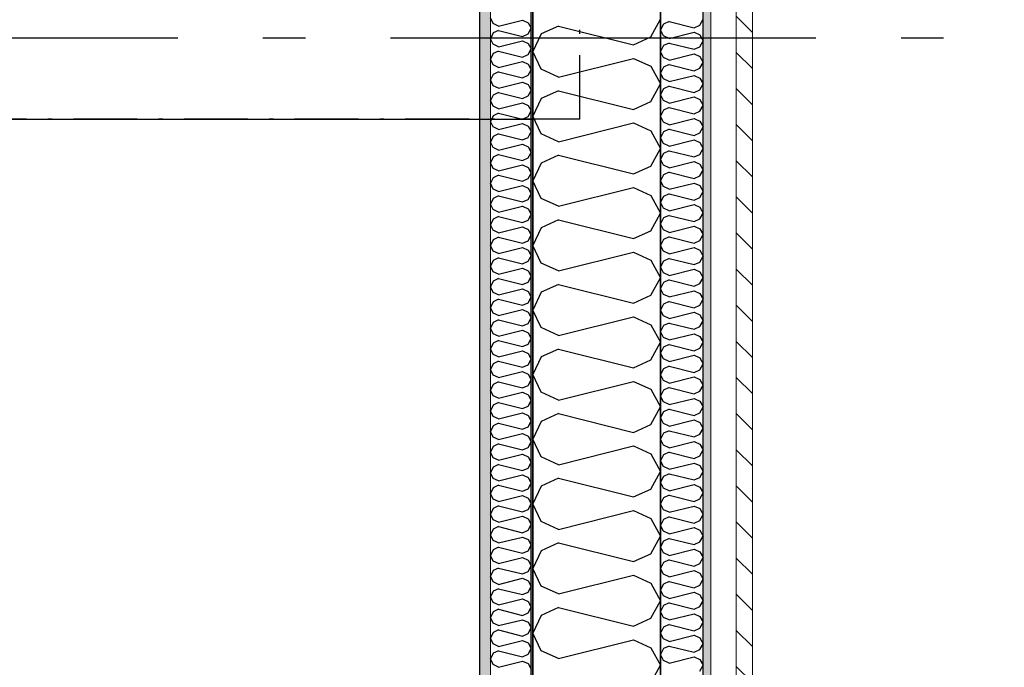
# Model space of a CAD drawing. Header units: millimetres. Extents: x -117798 to 93698, y -182207 to 252400.
# Tile 137 of 222: x -64946 to -63789, y -22956 to -22195. Entities that reach past the tile are written whole.
import ezdxf
from ezdxf.enums import TextEntityAlignment as Align

# ---------------------------------------------------------------- set-up
doc = ezdxf.new("R2010")
doc.units = ezdxf.units.MM
doc.header["$LTSCALE"] = 0.5
doc.header["$MEASUREMENT"] = 0
for name, pattern in [('Akselinje', [1500, 1000, -200, 100, -200]), ('Over snittplan', [260, 150, -50, 10, -50]), ('PLINE', [0])]:
    doc.linetypes.add(name, pattern=pattern)
for name, color, linetype in [('223- Bjelker', 7, 'Continuous'), ('232- Ikke-bærende yttervegger', 7, 'Continuous'), ('232- Ikke-bærende yttervegger (Skravur)', 7, 'Continuous'), ('232- Ikke-bærende yttervegger (Skravur)(Nye konstruksjoner)', 7, 'Continuous'), ('232- Ikke-bærende yttervegger(Nye konstruksjoner)', 7, 'Continuous'), ('235- Utvendig kledning og overflate (Skravur)(Nye konstruksjoner)', 7, 'Continuous'), ('251- Frittbærende dekker(Nye konstruksjoner)', 7, 'Continuous'), ('256- Faste himlinger og overflatebehandling(Nye konstruksjoner)', 7, 'Continuous'), ('261- Primærkonstruksjon (tak)', 7, 'Continuous'), ('262- Taktekking(Nye konstruksjoner)', 7, 'Continuous'), ('82-- Modullinjer', 7, 'Continuous'), ('862- M___Nettoareal(Nye konstruksjoner)', 7, 'Continuous'), ('862- M___Nettoareal(Polylinje)(Nye konstruksjoner)', 7, 'Continuous'), ('862- M___Nettoareal(Tekst)(Nye konstruksjoner)', 7, 'Continuous')]:
    doc.layers.add(name, color=color, linetype=linetype)
doc.layers.add('235- Utvendig kledning og overflate(Nye konstruksjoner)', color=7, linetype='Continuous', lineweight=0)
doc.layers.add('236- Innvendig kledning og overflate(Nye konstruksjoner)', color=7, linetype='Continuous', lineweight=0)
doc.styles.add('GENERATED_STYLE_1', font='arial.ttf')
doc.styles.add('GENERATED_STYLE_4', font='arial.ttf')

# ---------------------------------------------------------------- blocks, each defined once
blk = doc.blocks.new('Teknisk vent._A-214_26', base_point=(-66816.6, -20004.2))
at = {"layer": '862- M___Nettoareal(Polylinje)(Nye konstruksjoner)', "linetype": 'PLINE', "flags": 128}
blk.add_lwpolyline([(-70728.2, -18466.9), (-68648.2, -18466.9), (-68648.2, -25811.9), (-68573.2, -25811.9), (-68573.2, -25749.4), (-65173.2, -25749.4), (-65173.2, -25811.9), (-64973.2, -25811.9), (-64973.2, -25749.4), (-64405.7, -25749.4), (-64405.7, -15084.4), (-64973.2, -15084.4), (-64973.2, -15111.9), (-65173.2, -15111.9), (-65173.2, -15084.4), (-68573.2, -15084.4), (-68573.2, -15111.9), (-68773.2, -15111.9), (-68773.2, -15096.9), (-70728.2, -15096.9)], close=True, dxfattribs=at)
at = {"layer": '862- M___Nettoareal(Tekst)(Nye konstruksjoner)', "style": 'GENERATED_STYLE_1'}
for tag, height, p in [('DUMMY_862', 150, (-66934.4, -19409.6)), ('ROOM_NAME', 150, (-66934.4, -20633)), ('DUMMY_861', 100, (-67091.6, -20232.7)), ('ROOM_NUMBER', 100, (-67091.6, -20621.6)), ('DUMMY_863', 100, (-66698.7, -20598.7))]:
    blk.add_attdef(tag, text='', height=height, rotation=90, dxfattribs=at).set_placement(p, align=Align.TOP_LEFT)
blk = doc.blocks.new('*X154')
at = {"layer": '232- Ikke-bærende yttervegger (Skravur)', "linetype": 'PLINE'}
for p, q in [((-64313, -22202.6), (-64333.4, -22211.8)), ((-64313, -22202.6), (-64225, -22224.6)), ((-64204.7, -22215.3), (-64193.2, -22194.6)), ((-64333.4, -22211.8), (-64343.2, -22232.5)), ((-64225, -22224.6), (-64204.7, -22215.3)), ((-64333.4, -22253.3), (-64343.2, -22232.5)), ((-64313, -22262.5), (-64225, -22240.5)), ((-64225, -22240.5), (-64204.7, -22249.8)), ((-64204.7, -22249.8), (-64193.2, -22270.5)), ((-64313, -22262.5), (-64333.4, -22253.3)), ((-64204.7, -22291.2), (-64193.2, -22270.5)), ((-64313, -22278.5), (-64333.4, -22287.7)), ((-64313, -22278.5), (-64225, -22300.4)), ((-64333.4, -22287.7), (-64343.2, -22308.4)), ((-64225, -22300.4), (-64204.7, -22291.2)), ((-64333.4, -22329.1), (-64343.2, -22308.4)), ((-64313, -22338.4), (-64225, -22316.4)), ((-64225, -22316.4), (-64204.7, -22325.6)), ((-64313, -22338.4), (-64333.4, -22329.1)), ((-64204.7, -22325.6), (-64193.2, -22346.4)), ((-64313, -22354.3), (-64333.4, -22363.6)), ((-64313, -22354.3), (-64225, -22376.3)), ((-64204.7, -22367.1), (-64193.2, -22346.4)), ((-64333.4, -22363.6), (-64343.2, -22384.3)), ((-64225, -22376.3), (-64204.7, -22367.1)), ((-64333.4, -22405), (-64343.2, -22384.3)), ((-64313, -22414.3), (-64225, -22392.3)), ((-64225, -22392.3), (-64204.7, -22401.5)), ((-64204.7, -22401.5), (-64193.2, -22422.2)), ((-64313, -22414.3), (-64333.4, -22405)), ((-64204.7, -22443), (-64193.2, -22422.2)), ((-64313, -22430.2), (-64333.4, -22439.5)), ((-64313, -22430.2), (-64225, -22452.2)), ((-64333.4, -22439.5), (-64343.2, -22460.2)), ((-64225, -22452.2), (-64204.7, -22443)), ((-64333.4, -22480.9), (-64343.2, -22460.2)), ((-64313, -22490.1), (-64225, -22468.1)), ((-64225, -22468.1), (-64204.7, -22477.4)), ((-64313, -22490.1), (-64333.4, -22480.9)), ((-64204.7, -22477.4), (-64193.2, -22498.1)), ((-64313, -22506.1), (-64333.4, -22515.3)), ((-64313, -22506.1), (-64225, -22528.1)), ((-64204.7, -22518.8), (-64193.2, -22498.1)), ((-64333.4, -22515.3), (-64343.2, -22536.1)), ((-64225, -22528.1), (-64204.7, -22518.8)), ((-64333.4, -22556.8), (-64343.2, -22536.1)), ((-64313, -22566), (-64225, -22544)), ((-64225, -22544), (-64204.7, -22553.3)), ((-64313, -22566), (-64333.4, -22556.8)), ((-64204.7, -22553.3), (-64193.2, -22574)), ((-64204.7, -22594.7), (-64193.2, -22574)), ((-64313, -22582), (-64333.4, -22591.2)), ((-64313, -22582), (-64225, -22604)), ((-64333.4, -22591.2), (-64343.2, -22611.9)), ((-64225, -22604), (-64204.7, -22594.7)), ((-64333.4, -22632.7), (-64343.2, -22611.9)), ((-64313, -22641.9), (-64225, -22619.9)), ((-64225, -22619.9), (-64204.7, -22629.2)), ((-64313, -22641.9), (-64333.4, -22632.7)), ((-64204.7, -22629.2), (-64193.2, -22649.9)), ((-64204.7, -22670.6), (-64193.2, -22649.9)), ((-64333.4, -22667.1), (-64343.2, -22687.8)), ((-64313, -22657.8), (-64333.4, -22667.1)), ((-64313, -22657.8), (-64225, -22679.8)), ((-64225, -22679.8), (-64204.7, -22670.6)), ((-64333.4, -22708.5), (-64343.2, -22687.8)), ((-64313, -22717.8), (-64225, -22695.8)), ((-64225, -22695.8), (-64204.7, -22705)), ((-64313, -22717.8), (-64333.4, -22708.5)), ((-64204.7, -22705), (-64193.2, -22725.8)), ((-64204.7, -22746.5), (-64193.2, -22725.8)), ((-64313, -22733.7), (-64333.4, -22743)), ((-64313, -22733.7), (-64225, -22755.7)), ((-64333.4, -22743), (-64343.2, -22763.7)), ((-64225, -22755.7), (-64204.7, -22746.5)), ((-64333.4, -22784.4), (-64343.2, -22763.7)), ((-64313, -22793.7), (-64225, -22771.7)), ((-64225, -22771.7), (-64204.7, -22780.9)), ((-64204.7, -22780.9), (-64193.2, -22801.6)), ((-64313, -22793.7), (-64333.4, -22784.4)), ((-64204.7, -22822.4), (-64193.2, -22801.6)), ((-64333.4, -22818.9), (-64343.2, -22839.6)), ((-64313, -22809.6), (-64333.4, -22818.9)), ((-64313, -22809.6), (-64225, -22831.6)), ((-64225, -22831.6), (-64204.7, -22822.4)), ((-64333.4, -22860.3), (-64343.2, -22839.6)), ((-64313, -22869.5), (-64225, -22847.5)), ((-64225, -22847.5), (-64204.7, -22856.8)), ((-64313, -22869.5), (-64333.4, -22860.3)), ((-64204.7, -22856.8), (-64193.2, -22877.5)), ((-64313, -22885.5), (-64333.4, -22894.7)), ((-64313, -22885.5), (-64225, -22907.5)), ((-64204.7, -22898.2), (-64193.2, -22877.5)), ((-64333.4, -22894.7), (-64343.2, -22915.5)), ((-64225, -22907.5), (-64204.7, -22898.2)), ((-64333.4, -22936.2), (-64343.2, -22915.5)), ((-64313, -22945.4), (-64225, -22923.4)), ((-64225, -22923.4), (-64204.7, -22932.7)), ((-64204.7, -22932.7), (-64193.2, -22953.4)), ((-64313, -22945.4), (-64333.4, -22936.2)), ((-64204.7, -22974.1), (-64193.2, -22953.4))]:
    blk.add_line(p, q, dxfattribs=at)
blk = doc.blocks.new('*X420')
at = {"layer": '235- Utvendig kledning og overflate (Skravur)(Nye konstruksjoner)', "linetype": 'PLINE'}
for p, q in [((-64189.9, -22200.3), (-64193.2, -22207.2)), ((-64183.1, -22197.3), (-64189.9, -22200.3)), ((-64183.1, -22197.3), (-64153.8, -22204.6)), ((-64153.8, -22204.6), (-64147, -22201.5)), ((-64147, -22201.5), (-64143.2, -22194.6)), ((-64189.9, -22214.2), (-64193.2, -22207.2)), ((-64183.1, -22217.2), (-64189.9, -22214.2)), ((-64183.1, -22217.2), (-64153.8, -22209.9)), ((-64153.8, -22209.9), (-64147, -22213)), ((-64147, -22213), (-64143.2, -22219.9)), ((-64189.9, -22225.6), (-64193.2, -22232.5)), ((-64183.1, -22222.6), (-64189.9, -22225.6)), ((-64183.1, -22222.6), (-64153.8, -22229.9)), ((-64153.8, -22229.9), (-64147, -22226.8)), ((-64147, -22226.8), (-64143.2, -22219.9)), ((-64189.9, -22239.4), (-64193.2, -22232.5)), ((-64183.1, -22242.5), (-64189.9, -22239.4)), ((-64183.1, -22242.5), (-64153.8, -22235.2)), ((-64153.8, -22235.2), (-64147, -22238.3)), ((-64147, -22238.3), (-64143.2, -22245.2)), ((-64189.9, -22250.9), (-64193.2, -22257.8)), ((-64183.1, -22247.8), (-64189.9, -22250.9)), ((-64183.1, -22247.8), (-64153.8, -22255.2)), ((-64147, -22252.1), (-64143.2, -22245.2)), ((-64189.9, -22264.7), (-64193.2, -22257.8)), ((-64183.1, -22267.8), (-64153.8, -22260.5)), ((-64153.8, -22255.2), (-64147, -22252.1)), ((-64153.8, -22260.5), (-64147, -22263.6)), ((-64183.1, -22267.8), (-64189.9, -22264.7)), ((-64183.1, -22273.1), (-64189.9, -22276.2)), ((-64183.1, -22273.1), (-64153.8, -22280.5)), ((-64147, -22263.6), (-64143.2, -22270.5)), ((-64147, -22277.4), (-64143.2, -22270.5)), ((-64189.9, -22276.2), (-64193.2, -22283.1)), ((-64189.9, -22290), (-64193.2, -22283.1)), ((-64183.1, -22293.1), (-64153.8, -22285.8)), ((-64153.8, -22280.5), (-64147, -22277.4)), ((-64153.8, -22285.8), (-64147, -22288.9)), ((-64183.1, -22293.1), (-64189.9, -22290)), ((-64147, -22288.9), (-64143.2, -22295.8)), ((-64147, -22302.7), (-64143.2, -22295.8)), ((-64189.9, -22301.5), (-64193.2, -22308.4)), ((-64189.9, -22315.3), (-64193.2, -22308.4)), ((-64183.1, -22298.4), (-64189.9, -22301.5)), ((-64183.1, -22298.4), (-64153.8, -22305.8)), ((-64153.8, -22305.8), (-64147, -22302.7)), ((-64183.1, -22318.4), (-64189.9, -22315.3)), ((-64183.1, -22318.4), (-64153.8, -22311.1)), ((-64153.8, -22311.1), (-64147, -22314.2)), ((-64147, -22314.2), (-64143.2, -22321.1)), ((-64147, -22328), (-64143.2, -22321.1)), ((-64189.9, -22326.8), (-64193.2, -22333.7)), ((-64183.1, -22323.7), (-64189.9, -22326.8)), ((-64183.1, -22323.7), (-64153.8, -22331.1)), ((-64153.8, -22331.1), (-64147, -22328)), ((-64189.9, -22340.6), (-64193.2, -22333.7)), ((-64183.1, -22343.7), (-64189.9, -22340.6)), ((-64183.1, -22343.7), (-64153.8, -22336.4)), ((-64153.8, -22336.4), (-64147, -22339.5)), ((-64147, -22339.5), (-64143.2, -22346.4)), ((-64189.9, -22352.1), (-64193.2, -22359)), ((-64183.1, -22349), (-64189.9, -22352.1)), ((-64183.1, -22349), (-64153.8, -22356.3)), ((-64153.8, -22356.3), (-64147, -22353.3)), ((-64147, -22353.3), (-64143.2, -22346.4)), ((-64189.9, -22365.9), (-64193.2, -22359)), ((-64183.1, -22369), (-64189.9, -22365.9)), ((-64183.1, -22369), (-64153.8, -22361.7)), ((-64153.8, -22361.7), (-64147, -22364.7)), ((-64147, -22364.7), (-64143.2, -22371.7)), ((-64189.9, -22377.4), (-64193.2, -22384.3)), ((-64183.1, -22374.3), (-64189.9, -22377.4)), ((-64183.1, -22374.3), (-64153.8, -22381.6)), ((-64153.8, -22381.6), (-64147, -22378.6)), ((-64147, -22378.6), (-64143.2, -22371.7)), ((-64189.9, -22391.2), (-64193.2, -22384.3)), ((-64183.1, -22394.3), (-64153.8, -22387)), ((-64153.8, -22387), (-64147, -22390)), ((-64147, -22390), (-64143.2, -22396.9)), ((-64183.1, -22394.3), (-64189.9, -22391.2)), ((-64183.1, -22399.6), (-64189.9, -22402.7)), ((-64183.1, -22399.6), (-64153.8, -22406.9)), ((-64147, -22403.9), (-64143.2, -22396.9)), ((-64189.9, -22402.7), (-64193.2, -22409.6)), ((-64189.9, -22416.5), (-64193.2, -22409.6)), ((-64183.1, -22419.6), (-64153.8, -22412.2)), ((-64153.8, -22406.9), (-64147, -22403.9)), ((-64153.8, -22412.2), (-64147, -22415.3)), ((-64183.1, -22419.6), (-64189.9, -22416.5)), ((-64183.1, -22424.9), (-64189.9, -22428)), ((-64183.1, -22424.9), (-64153.8, -22432.2)), ((-64147, -22415.3), (-64143.2, -22422.2)), ((-64147, -22429.1), (-64143.2, -22422.2)), ((-64189.9, -22428), (-64193.2, -22434.9)), ((-64189.9, -22441.8), (-64193.2, -22434.9)), ((-64153.8, -22432.2), (-64147, -22429.1)), ((-64183.1, -22444.9), (-64189.9, -22441.8)), ((-64183.1, -22444.9), (-64153.8, -22437.5)), ((-64153.8, -22437.5), (-64147, -22440.6)), ((-64147, -22440.6), (-64143.2, -22447.5)), ((-64147, -22454.4), (-64143.2, -22447.5)), ((-64189.9, -22453.3), (-64193.2, -22460.2)), ((-64189.9, -22467.1), (-64193.2, -22460.2)), ((-64183.1, -22450.2), (-64189.9, -22453.3)), ((-64183.1, -22450.2), (-64153.8, -22457.5)), ((-64153.8, -22457.5), (-64147, -22454.4)), ((-64183.1, -22470.2), (-64189.9, -22467.1)), ((-64183.1, -22470.2), (-64153.8, -22462.8)), ((-64153.8, -22462.8), (-64147, -22465.9)), ((-64147, -22465.9), (-64143.2, -22472.8)), ((-64189.9, -22478.6), (-64193.2, -22485.5)), ((-64183.1, -22475.5), (-64189.9, -22478.6)), ((-64183.1, -22475.5), (-64153.8, -22482.8)), ((-64153.8, -22482.8), (-64147, -22479.7)), ((-64147, -22479.7), (-64143.2, -22472.8)), ((-64189.9, -22492.4), (-64193.2, -22485.5)), ((-64183.1, -22495.5), (-64189.9, -22492.4)), ((-64183.1, -22495.5), (-64153.8, -22488.1)), ((-64153.8, -22488.1), (-64147, -22491.2)), ((-64147, -22491.2), (-64143.2, -22498.1)), ((-64189.9, -22503.9), (-64193.2, -22510.8)), ((-64183.1, -22500.8), (-64189.9, -22503.9)), ((-64183.1, -22500.8), (-64153.8, -22508.1)), ((-64153.8, -22508.1), (-64147, -22505)), ((-64147, -22505), (-64143.2, -22498.1)), ((-64189.9, -22517.7), (-64193.2, -22510.8)), ((-64183.1, -22520.8), (-64189.9, -22517.7)), ((-64183.1, -22520.8), (-64153.8, -22513.4)), ((-64153.8, -22513.4), (-64147, -22516.5)), ((-64147, -22516.5), (-64143.2, -22523.4)), ((-64189.9, -22529.1), (-64193.2, -22536.1)), ((-64183.1, -22526.1), (-64189.9, -22529.1)), ((-64183.1, -22526.1), (-64153.8, -22533.4)), ((-64147, -22530.3), (-64143.2, -22523.4)), ((-64189.9, -22543), (-64193.2, -22536.1)), ((-64183.1, -22546), (-64153.8, -22538.7)), ((-64153.8, -22533.4), (-64147, -22530.3)), ((-64153.8, -22538.7), (-64147, -22541.8)), ((-64183.1, -22546), (-64189.9, -22543)), ((-64183.1, -22551.4), (-64189.9, -22554.4)), ((-64183.1, -22551.4), (-64153.8, -22558.7)), ((-64147, -22541.8), (-64143.2, -22548.7)), ((-64147, -22555.6), (-64143.2, -22548.7)), ((-64189.9, -22554.4), (-64193.2, -22561.3)), ((-64189.9, -22568.3), (-64193.2, -22561.3)), ((-64183.1, -22571.3), (-64153.8, -22564)), ((-64153.8, -22558.7), (-64147, -22555.6)), ((-64153.8, -22564), (-64147, -22567.1)), ((-64183.1, -22571.3), (-64189.9, -22568.3)), ((-64147, -22567.1), (-64143.2, -22574)), ((-64147, -22580.9), (-64143.2, -22574)), ((-64189.9, -22579.7), (-64193.2, -22586.6)), ((-64189.9, -22593.5), (-64193.2, -22586.6)), ((-64183.1, -22576.7), (-64189.9, -22579.7)), ((-64183.1, -22576.7), (-64153.8, -22584)), ((-64153.8, -22584), (-64147, -22580.9)), ((-64183.1, -22596.6), (-64189.9, -22593.5)), ((-64183.1, -22596.6), (-64153.8, -22589.3)), ((-64153.8, -22589.3), (-64147, -22592.4)), ((-64147, -22592.4), (-64143.2, -22599.3)), ((-64189.9, -22605), (-64193.2, -22611.9)), ((-64183.1, -22601.9), (-64189.9, -22605)), ((-64183.1, -22601.9), (-64153.8, -22609.3)), ((-64153.8, -22609.3), (-64147, -22606.2)), ((-64147, -22606.2), (-64143.2, -22599.3)), ((-64189.9, -22618.8), (-64193.2, -22611.9)), ((-64183.1, -22621.9), (-64189.9, -22618.8)), ((-64183.1, -22621.9), (-64153.8, -22614.6)), ((-64153.8, -22614.6), (-64147, -22617.7)), ((-64147, -22617.7), (-64143.2, -22624.6)), ((-64189.9, -22630.3), (-64193.2, -22637.2)), ((-64183.1, -22627.2), (-64189.9, -22630.3)), ((-64183.1, -22627.2), (-64153.8, -22634.6)), ((-64153.8, -22634.6), (-64147, -22631.5)), ((-64147, -22631.5), (-64143.2, -22624.6)), ((-64189.9, -22644.1), (-64193.2, -22637.2)), ((-64183.1, -22647.2), (-64189.9, -22644.1)), ((-64183.1, -22647.2), (-64153.8, -22639.9)), ((-64153.8, -22639.9), (-64147, -22643)), ((-64147, -22643), (-64143.2, -22649.9)), ((-64189.9, -22655.6), (-64193.2, -22662.5)), ((-64183.1, -22652.5), (-64189.9, -22655.6)), ((-64183.1, -22652.5), (-64153.8, -22659.9)), ((-64153.8, -22659.9), (-64147, -22656.8)), ((-64147, -22656.8), (-64143.2, -22649.9)), ((-64189.9, -22669.4), (-64193.2, -22662.5)), ((-64183.1, -22672.5), (-64153.8, -22665.2)), ((-64153.8, -22665.2), (-64147, -22668.3)), ((-64147, -22668.3), (-64143.2, -22675.2)), ((-64183.1, -22672.5), (-64189.9, -22669.4)), ((-64183.1, -22677.8), (-64189.9, -22680.9)), ((-64183.1, -22677.8), (-64153.8, -22685.2)), ((-64147, -22682.1), (-64143.2, -22675.2)), ((-64189.9, -22680.9), (-64193.2, -22687.8)), ((-64189.9, -22694.7), (-64193.2, -22687.8)), ((-64183.1, -22697.8), (-64153.8, -22690.5)), ((-64153.8, -22685.2), (-64147, -22682.1)), ((-64153.8, -22690.5), (-64147, -22693.6)), ((-64183.1, -22697.8), (-64189.9, -22694.7)), ((-64183.1, -22703.1), (-64189.9, -22706.2)), ((-64183.1, -22703.1), (-64153.8, -22710.4)), ((-64147, -22693.6), (-64143.2, -22700.5)), ((-64147, -22707.4), (-64143.2, -22700.5)), ((-64189.9, -22706.2), (-64193.2, -22713.1)), ((-64189.9, -22720), (-64193.2, -22713.1)), ((-64153.8, -22710.4), (-64147, -22707.4)), ((-64183.1, -22723.1), (-64189.9, -22720)), ((-64183.1, -22723.1), (-64153.8, -22715.8)), ((-64153.8, -22715.8), (-64147, -22718.8)), ((-64147, -22718.8), (-64143.2, -22725.8)), ((-64147, -22732.7), (-64143.2, -22725.8)), ((-64189.9, -22731.5), (-64193.2, -22738.4)), ((-64183.1, -22728.4), (-64189.9, -22731.5)), ((-64183.1, -22728.4), (-64153.8, -22735.7)), ((-64153.8, -22735.7), (-64147, -22732.7)), ((-64189.9, -22745.3), (-64193.2, -22738.4)), ((-64183.1, -22748.4), (-64189.9, -22745.3)), ((-64183.1, -22748.4), (-64153.8, -22741.1)), ((-64153.8, -22741.1), (-64147, -22744.1)), ((-64147, -22744.1), (-64143.2, -22751)), ((-64189.9, -22756.8), (-64193.2, -22763.7)), ((-64183.1, -22753.7), (-64189.9, -22756.8)), ((-64183.1, -22753.7), (-64153.8, -22761)), ((-64153.8, -22761), (-64147, -22758)), ((-64147, -22758), (-64143.2, -22751)), ((-64189.9, -22770.6), (-64193.2, -22763.7)), ((-64183.1, -22773.7), (-64189.9, -22770.6)), ((-64183.1, -22773.7), (-64153.8, -22766.3)), ((-64153.8, -22766.3), (-64147, -22769.4)), ((-64147, -22769.4), (-64143.2, -22776.3)), ((-64189.9, -22782.1), (-64193.2, -22789)), ((-64183.1, -22779), (-64189.9, -22782.1)), ((-64183.1, -22779), (-64153.8, -22786.3)), ((-64153.8, -22786.3), (-64147, -22783.2)), ((-64147, -22783.2), (-64143.2, -22776.3)), ((-64189.9, -22795.9), (-64193.2, -22789)), ((-64183.1, -22799), (-64153.8, -22791.6)), ((-64153.8, -22791.6), (-64147, -22794.7)), ((-64147, -22794.7), (-64143.2, -22801.6)), ((-64183.1, -22799), (-64189.9, -22795.9)), ((-64183.1, -22804.3), (-64189.9, -22807.4)), ((-64183.1, -22804.3), (-64153.8, -22811.6)), ((-64147, -22808.5), (-64143.2, -22801.6)), ((-64189.9, -22807.4), (-64193.2, -22814.3)), ((-64189.9, -22821.2), (-64193.2, -22814.3)), ((-64183.1, -22824.3), (-64153.8, -22816.9)), ((-64153.8, -22811.6), (-64147, -22808.5)), ((-64153.8, -22816.9), (-64147, -22820)), ((-64183.1, -22824.3), (-64189.9, -22821.2)), ((-64183.1, -22829.6), (-64189.9, -22832.7)), ((-64183.1, -22829.6), (-64153.8, -22836.9)), ((-64147, -22820), (-64143.2, -22826.9)), ((-64147, -22833.8), (-64143.2, -22826.9)), ((-64189.9, -22832.7), (-64193.2, -22839.6)), ((-64189.9, -22846.5), (-64193.2, -22839.6)), ((-64153.8, -22836.9), (-64147, -22833.8)), ((-64183.1, -22849.6), (-64189.9, -22846.5)), ((-64183.1, -22849.6), (-64153.8, -22842.2)), ((-64153.8, -22842.2), (-64147, -22845.3)), ((-64147, -22845.3), (-64143.2, -22852.2)), ((-64147, -22859.1), (-64143.2, -22852.2)), ((-64189.9, -22858), (-64193.2, -22864.9)), ((-64189.9, -22871.8), (-64193.2, -22864.9)), ((-64183.1, -22854.9), (-64189.9, -22858)), ((-64183.1, -22854.9), (-64153.8, -22862.2)), ((-64153.8, -22862.2), (-64147, -22859.1)), ((-64183.1, -22874.9), (-64189.9, -22871.8)), ((-64183.1, -22874.9), (-64153.8, -22867.5)), ((-64153.8, -22867.5), (-64147, -22870.6)), ((-64147, -22870.6), (-64143.2, -22877.5)), ((-64189.9, -22883.3), (-64193.2, -22890.2)), ((-64183.1, -22880.2), (-64189.9, -22883.3)), ((-64183.1, -22880.2), (-64153.8, -22887.5)), ((-64153.8, -22887.5), (-64147, -22884.4)), ((-64147, -22884.4), (-64143.2, -22877.5)), ((-64189.9, -22897.1), (-64193.2, -22890.2)), ((-64183.1, -22900.1), (-64189.9, -22897.1)), ((-64183.1, -22900.1), (-64153.8, -22892.8)), ((-64153.8, -22892.8), (-64147, -22895.9)), ((-64147, -22895.9), (-64143.2, -22902.8)), ((-64189.9, -22908.5), (-64193.2, -22915.5)), ((-64183.1, -22905.5), (-64189.9, -22908.5)), ((-64183.1, -22905.5), (-64153.8, -22912.8)), ((-64153.8, -22912.8), (-64147, -22909.7)), ((-64147, -22909.7), (-64143.2, -22902.8)), ((-64189.9, -22922.4), (-64193.2, -22915.5)), ((-64183.1, -22925.4), (-64189.9, -22922.4)), ((-64183.1, -22925.4), (-64153.8, -22918.1)), ((-64153.8, -22918.1), (-64147, -22921.2)), ((-64147, -22921.2), (-64143.2, -22928.1)), ((-64189.9, -22933.8), (-64193.2, -22940.7)), ((-64183.1, -22930.8), (-64189.9, -22933.8)), ((-64183.1, -22930.8), (-64153.8, -22938.1)), ((-64147, -22935), (-64143.2, -22928.1)), ((-64189.9, -22947.7), (-64193.2, -22940.7)), ((-64183.1, -22950.7), (-64153.8, -22943.4)), ((-64153.8, -22938.1), (-64147, -22935)), ((-64153.8, -22943.4), (-64147, -22946.5)), ((-64183.1, -22950.7), (-64189.9, -22947.7)), ((-64147, -22946.5), (-64143.2, -22953.4)), ((-64147, -22960.3), (-64143.2, -22953.4))]:
    blk.add_line(p, q, dxfattribs=at)
blk = doc.blocks.new('*X442')
at = {"layer": '232- Ikke-bærende yttervegger (Skravur)(Nye konstruksjoner)', "linetype": 'PLINE'}
for p, q in [((-64390, -22199.7), (-64393.2, -22193.1)), ((-64383.5, -22202.7), (-64390, -22199.7)), ((-64383.5, -22202.7), (-64355.4, -22195.6)), ((-64355.4, -22195.6), (-64348.9, -22198.6)), ((-64348.9, -22198.6), (-64345.2, -22205.2)), ((-64348.9, -22211.9), (-64345.2, -22205.2)), ((-64390, -22210.7), (-64393.2, -22217.4)), ((-64383.5, -22207.8), (-64390, -22210.7)), ((-64383.5, -22207.8), (-64355.4, -22214.8)), ((-64355.4, -22214.8), (-64348.9, -22211.9)), ((-64390, -22224), (-64393.2, -22217.4)), ((-64383.5, -22227), (-64390, -22224)), ((-64383.5, -22227), (-64355.4, -22219.9)), ((-64355.4, -22219.9), (-64348.9, -22222.9)), ((-64348.9, -22222.9), (-64345.2, -22229.5)), ((-64390, -22235), (-64393.2, -22241.6)), ((-64383.5, -22232.1), (-64390, -22235)), ((-64383.5, -22232.1), (-64355.4, -22239.1)), ((-64355.4, -22239.1), (-64348.9, -22236.1)), ((-64348.9, -22236.1), (-64345.2, -22229.5)), ((-64390, -22248.3), (-64393.2, -22241.6)), ((-64383.5, -22251.2), (-64390, -22248.3)), ((-64383.5, -22251.2), (-64355.4, -22244.2)), ((-64355.4, -22244.2), (-64348.9, -22247.2)), ((-64348.9, -22247.2), (-64345.2, -22253.8)), ((-64390, -22259.3), (-64393.2, -22265.9)), ((-64383.5, -22256.3), (-64390, -22259.3)), ((-64383.5, -22256.3), (-64355.4, -22263.4)), ((-64355.4, -22263.4), (-64348.9, -22260.4)), ((-64348.9, -22260.4), (-64345.2, -22253.8)), ((-64390, -22272.6), (-64393.2, -22265.9)), ((-64383.5, -22275.5), (-64390, -22272.6)), ((-64383.5, -22275.5), (-64355.4, -22268.5)), ((-64355.4, -22268.5), (-64348.9, -22271.4)), ((-64348.9, -22271.4), (-64345.2, -22278.1)), ((-64390, -22283.6), (-64393.2, -22290.2)), ((-64383.5, -22280.6), (-64390, -22283.6)), ((-64383.5, -22280.6), (-64355.4, -22287.7)), ((-64355.4, -22287.7), (-64348.9, -22284.7)), ((-64348.9, -22284.7), (-64345.2, -22278.1)), ((-64390, -22296.8), (-64393.2, -22290.2)), ((-64383.5, -22299.8), (-64390, -22296.8)), ((-64383.5, -22299.8), (-64355.4, -22292.8)), ((-64355.4, -22292.8), (-64348.9, -22295.7)), ((-64348.9, -22295.7), (-64345.2, -22302.3)), ((-64390, -22307.9), (-64393.2, -22314.5)), ((-64383.5, -22304.9), (-64390, -22307.9)), ((-64383.5, -22304.9), (-64355.4, -22311.9)), ((-64355.4, -22311.9), (-64348.9, -22309)), ((-64348.9, -22309), (-64345.2, -22302.3)), ((-64390, -22321.1), (-64393.2, -22314.5)), ((-64383.5, -22324.1), (-64390, -22321.1)), ((-64383.5, -22324.1), (-64355.4, -22317)), ((-64355.4, -22317), (-64348.9, -22320)), ((-64348.9, -22320), (-64345.2, -22326.6)), ((-64390, -22332.1), (-64393.2, -22338.8)), ((-64383.5, -22329.2), (-64390, -22332.1)), ((-64383.5, -22329.2), (-64355.4, -22336.2)), ((-64348.9, -22333.3), (-64345.2, -22326.6)), ((-64390, -22345.4), (-64393.2, -22338.8)), ((-64383.5, -22348.4), (-64355.4, -22341.3)), ((-64355.4, -22336.2), (-64348.9, -22333.3)), ((-64355.4, -22341.3), (-64348.9, -22344.3)), ((-64348.9, -22344.3), (-64345.2, -22350.9)), ((-64383.5, -22348.4), (-64390, -22345.4)), ((-64383.5, -22353.5), (-64390, -22356.4)), ((-64383.5, -22353.5), (-64355.4, -22360.5)), ((-64348.9, -22357.5), (-64345.2, -22350.9)), ((-64390, -22356.4), (-64393.2, -22363.1)), ((-64390, -22369.7), (-64393.2, -22363.1)), ((-64383.5, -22372.6), (-64355.4, -22365.6)), ((-64355.4, -22360.5), (-64348.9, -22357.5)), ((-64355.4, -22365.6), (-64348.9, -22368.6)), ((-64383.5, -22372.6), (-64390, -22369.7)), ((-64383.5, -22377.7), (-64390, -22380.7)), ((-64383.5, -22377.7), (-64355.4, -22384.8)), ((-64348.9, -22368.6), (-64345.2, -22375.2)), ((-64348.9, -22381.8), (-64345.2, -22375.2)), ((-64390, -22380.7), (-64393.2, -22387.3)), ((-64390, -22394), (-64393.2, -22387.3)), ((-64383.5, -22396.9), (-64355.4, -22389.9)), ((-64355.4, -22384.8), (-64348.9, -22381.8)), ((-64355.4, -22389.9), (-64348.9, -22392.8)), ((-64383.5, -22396.9), (-64390, -22394)), ((-64383.5, -22402), (-64390, -22405)), ((-64383.5, -22402), (-64355.4, -22409.1)), ((-64348.9, -22392.8), (-64345.2, -22399.5)), ((-64348.9, -22406.1), (-64345.2, -22399.5)), ((-64390, -22405), (-64393.2, -22411.6)), ((-64390, -22418.2), (-64393.2, -22411.6)), ((-64355.4, -22409.1), (-64348.9, -22406.1)), ((-64383.5, -22421.2), (-64390, -22418.2)), ((-64383.5, -22421.2), (-64355.4, -22414.2)), ((-64355.4, -22414.2), (-64348.9, -22417.1)), ((-64348.9, -22417.1), (-64345.2, -22423.8)), ((-64348.9, -22430.4), (-64345.2, -22423.8)), ((-64390, -22429.3), (-64393.2, -22435.9)), ((-64390, -22442.5), (-64393.2, -22435.9)), ((-64383.5, -22426.3), (-64390, -22429.3)), ((-64383.5, -22426.3), (-64355.4, -22433.3)), ((-64355.4, -22433.3), (-64348.9, -22430.4)), ((-64383.5, -22445.5), (-64390, -22442.5)), ((-64383.5, -22445.5), (-64355.4, -22438.4)), ((-64355.4, -22438.4), (-64348.9, -22441.4)), ((-64348.9, -22441.4), (-64345.2, -22448)), ((-64348.9, -22454.7), (-64345.2, -22448)), ((-64390, -22453.5), (-64393.2, -22460.2)), ((-64390, -22466.8), (-64393.2, -22460.2)), ((-64383.5, -22450.6), (-64390, -22453.5)), ((-64383.5, -22450.6), (-64355.4, -22457.6)), ((-64355.4, -22457.6), (-64348.9, -22454.7)), ((-64383.5, -22469.8), (-64390, -22466.8)), ((-64383.5, -22469.8), (-64355.4, -22462.7)), ((-64355.4, -22462.7), (-64348.9, -22465.7)), ((-64348.9, -22465.7), (-64345.2, -22472.3)), ((-64390, -22477.8), (-64393.2, -22484.5)), ((-64383.5, -22474.9), (-64390, -22477.8)), ((-64383.5, -22474.9), (-64355.4, -22481.9)), ((-64355.4, -22481.9), (-64348.9, -22478.9)), ((-64348.9, -22478.9), (-64345.2, -22472.3)), ((-64390, -22491.1), (-64393.2, -22484.5)), ((-64383.5, -22494), (-64390, -22491.1)), ((-64383.5, -22494), (-64355.4, -22487)), ((-64355.4, -22487), (-64348.9, -22490)), ((-64348.9, -22490), (-64345.2, -22496.6)), ((-64390, -22502.1), (-64393.2, -22508.7)), ((-64383.5, -22499.1), (-64390, -22502.1)), ((-64383.5, -22499.1), (-64355.4, -22506.2)), ((-64355.4, -22506.2), (-64348.9, -22503.2)), ((-64348.9, -22503.2), (-64345.2, -22496.6)), ((-64390, -22515.4), (-64393.2, -22508.7)), ((-64383.5, -22518.3), (-64390, -22515.4)), ((-64383.5, -22518.3), (-64355.4, -22511.3)), ((-64355.4, -22511.3), (-64348.9, -22514.2)), ((-64348.9, -22514.2), (-64345.2, -22520.9)), ((-64390, -22526.4), (-64393.2, -22533)), ((-64383.5, -22523.4), (-64390, -22526.4)), ((-64383.5, -22523.4), (-64355.4, -22530.5)), ((-64355.4, -22530.5), (-64348.9, -22527.5)), ((-64348.9, -22527.5), (-64345.2, -22520.9)), ((-64390, -22539.7), (-64393.2, -22533)), ((-64383.5, -22542.6), (-64390, -22539.7)), ((-64383.5, -22542.6), (-64355.4, -22535.6)), ((-64355.4, -22535.6), (-64348.9, -22538.5)), ((-64348.9, -22538.5), (-64345.2, -22545.2)), ((-64390, -22550.7), (-64393.2, -22557.3)), ((-64383.5, -22547.7), (-64390, -22550.7)), ((-64383.5, -22547.7), (-64355.4, -22554.8)), ((-64355.4, -22554.8), (-64348.9, -22551.8)), ((-64348.9, -22551.8), (-64345.2, -22545.2)), ((-64390, -22563.9), (-64393.2, -22557.3)), ((-64383.5, -22566.9), (-64390, -22563.9)), ((-64383.5, -22566.9), (-64355.4, -22559.9)), ((-64355.4, -22559.9), (-64348.9, -22562.8)), ((-64348.9, -22562.8), (-64345.2, -22569.4)), ((-64390, -22575), (-64393.2, -22581.6)), ((-64383.5, -22572), (-64390, -22575)), ((-64383.5, -22572), (-64355.4, -22579)), ((-64348.9, -22576.1), (-64345.2, -22569.4)), ((-64390, -22588.2), (-64393.2, -22581.6)), ((-64383.5, -22591.2), (-64355.4, -22584.1)), ((-64355.4, -22579), (-64348.9, -22576.1)), ((-64355.4, -22584.1), (-64348.9, -22587.1)), ((-64348.9, -22587.1), (-64345.2, -22593.7)), ((-64383.5, -22591.2), (-64390, -22588.2)), ((-64383.5, -22596.3), (-64390, -22599.2)), ((-64383.5, -22596.3), (-64355.4, -22603.3)), ((-64348.9, -22600.4), (-64345.2, -22593.7)), ((-64390, -22599.2), (-64393.2, -22605.9)), ((-64390, -22612.5), (-64393.2, -22605.9)), ((-64383.5, -22615.5), (-64355.4, -22608.4)), ((-64355.4, -22603.3), (-64348.9, -22600.4)), ((-64355.4, -22608.4), (-64348.9, -22611.4)), ((-64383.5, -22615.5), (-64390, -22612.5)), ((-64383.5, -22620.6), (-64390, -22623.5)), ((-64383.5, -22620.6), (-64355.4, -22627.6)), ((-64348.9, -22611.4), (-64345.2, -22618)), ((-64348.9, -22624.6), (-64345.2, -22618)), ((-64390, -22623.5), (-64393.2, -22630.1)), ((-64390, -22636.8), (-64393.2, -22630.1)), ((-64383.5, -22639.7), (-64355.4, -22632.7)), ((-64355.4, -22627.6), (-64348.9, -22624.6)), ((-64355.4, -22632.7), (-64348.9, -22635.7)), ((-64383.5, -22639.7), (-64390, -22636.8)), ((-64383.5, -22644.8), (-64390, -22647.8)), ((-64383.5, -22644.8), (-64355.4, -22651.9)), ((-64348.9, -22635.7), (-64345.2, -22642.3)), ((-64348.9, -22648.9), (-64345.2, -22642.3)), ((-64390, -22647.8), (-64393.2, -22654.4)), ((-64390, -22661.1), (-64393.2, -22654.4)), ((-64355.4, -22651.9), (-64348.9, -22648.9)), ((-64383.5, -22664), (-64390, -22661.1)), ((-64383.5, -22664), (-64355.4, -22657)), ((-64355.4, -22657), (-64348.9, -22659.9)), ((-64348.9, -22659.9), (-64345.2, -22666.6)), ((-64348.9, -22673.2), (-64345.2, -22666.6)), ((-64390, -22672.1), (-64393.2, -22678.7)), ((-64390, -22685.3), (-64393.2, -22678.7)), ((-64383.5, -22669.1), (-64390, -22672.1)), ((-64383.5, -22669.1), (-64355.4, -22676.2)), ((-64355.4, -22676.2), (-64348.9, -22673.2)), ((-64383.5, -22688.3), (-64390, -22685.3)), ((-64383.5, -22688.3), (-64355.4, -22681.3)), ((-64355.4, -22681.3), (-64348.9, -22684.2)), ((-64348.9, -22684.2), (-64345.2, -22690.8)), ((-64348.9, -22697.5), (-64345.2, -22690.8)), ((-64390, -22696.4), (-64393.2, -22703)), ((-64390, -22709.6), (-64393.2, -22703)), ((-64383.5, -22693.4), (-64390, -22696.4)), ((-64383.5, -22693.4), (-64355.4, -22700.4)), ((-64355.4, -22700.4), (-64348.9, -22697.5)), ((-64383.5, -22712.6), (-64390, -22709.6)), ((-64383.5, -22712.6), (-64355.4, -22705.5)), ((-64355.4, -22705.5), (-64348.9, -22708.5)), ((-64348.9, -22708.5), (-64345.2, -22715.1)), ((-64390, -22720.6), (-64393.2, -22727.3)), ((-64383.5, -22717.7), (-64390, -22720.6)), ((-64383.5, -22717.7), (-64355.4, -22724.7)), ((-64355.4, -22724.7), (-64348.9, -22721.8)), ((-64348.9, -22721.8), (-64345.2, -22715.1)), ((-64390, -22733.9), (-64393.2, -22727.3)), ((-64383.5, -22736.9), (-64390, -22733.9)), ((-64383.5, -22736.9), (-64355.4, -22729.8)), ((-64355.4, -22729.8), (-64348.9, -22732.8)), ((-64348.9, -22732.8), (-64345.2, -22739.4)), ((-64390, -22744.9), (-64393.2, -22751.6)), ((-64383.5, -22742), (-64390, -22744.9)), ((-64383.5, -22742), (-64355.4, -22749)), ((-64355.4, -22749), (-64348.9, -22746)), ((-64348.9, -22746), (-64345.2, -22739.4)), ((-64390, -22758.2), (-64393.2, -22751.6)), ((-64383.5, -22761.1), (-64390, -22758.2)), ((-64383.5, -22761.1), (-64355.4, -22754.1)), ((-64355.4, -22754.1), (-64348.9, -22757.1)), ((-64348.9, -22757.1), (-64345.2, -22763.7)), ((-64390, -22769.2), (-64393.2, -22775.8)), ((-64383.5, -22766.2), (-64390, -22769.2)), ((-64383.5, -22766.2), (-64355.4, -22773.3)), ((-64355.4, -22773.3), (-64348.9, -22770.3)), ((-64348.9, -22770.3), (-64345.2, -22763.7)), ((-64390, -22782.5), (-64393.2, -22775.8)), ((-64383.5, -22785.4), (-64390, -22782.5)), ((-64383.5, -22785.4), (-64355.4, -22778.4)), ((-64355.4, -22778.4), (-64348.9, -22781.3)), ((-64348.9, -22781.3), (-64345.2, -22788)), ((-64390, -22793.5), (-64393.2, -22800.1)), ((-64383.5, -22790.5), (-64390, -22793.5)), ((-64383.5, -22790.5), (-64355.4, -22797.6)), ((-64355.4, -22797.6), (-64348.9, -22794.6)), ((-64348.9, -22794.6), (-64345.2, -22788)), ((-64390, -22806.7), (-64393.2, -22800.1)), ((-64383.5, -22809.7), (-64390, -22806.7)), ((-64383.5, -22809.7), (-64355.4, -22802.7)), ((-64355.4, -22802.7), (-64348.9, -22805.6)), ((-64348.9, -22805.6), (-64345.2, -22812.3)), ((-64390, -22817.8), (-64393.2, -22824.4)), ((-64383.5, -22814.8), (-64390, -22817.8)), ((-64383.5, -22814.8), (-64355.4, -22821.8)), ((-64355.4, -22821.8), (-64348.9, -22818.9)), ((-64348.9, -22818.9), (-64345.2, -22812.3)), ((-64390, -22831), (-64393.2, -22824.4)), ((-64383.5, -22834), (-64355.4, -22826.9)), ((-64355.4, -22826.9), (-64348.9, -22829.9)), ((-64348.9, -22829.9), (-64345.2, -22836.5)), ((-64383.5, -22834), (-64390, -22831)), ((-64383.5, -22839.1), (-64390, -22842)), ((-64383.5, -22839.1), (-64355.4, -22846.1)), ((-64348.9, -22843.2), (-64345.2, -22836.5)), ((-64390, -22842), (-64393.2, -22848.7)), ((-64390, -22855.3), (-64393.2, -22848.7)), ((-64383.5, -22858.3), (-64355.4, -22851.2)), ((-64355.4, -22846.1), (-64348.9, -22843.2)), ((-64355.4, -22851.2), (-64348.9, -22854.2)), ((-64383.5, -22858.3), (-64390, -22855.3)), ((-64383.5, -22863.4), (-64390, -22866.3)), ((-64383.5, -22863.4), (-64355.4, -22870.4)), ((-64348.9, -22854.2), (-64345.2, -22860.8)), ((-64348.9, -22867.4), (-64345.2, -22860.8)), ((-64390, -22866.3), (-64393.2, -22873)), ((-64390, -22879.6), (-64393.2, -22873)), ((-64383.5, -22882.5), (-64355.4, -22875.5)), ((-64355.4, -22870.4), (-64348.9, -22867.4)), ((-64355.4, -22875.5), (-64348.9, -22878.5)), ((-64383.5, -22882.5), (-64390, -22879.6)), ((-64383.5, -22887.6), (-64390, -22890.6)), ((-64383.5, -22887.6), (-64355.4, -22894.7)), ((-64348.9, -22878.5), (-64345.2, -22885.1)), ((-64348.9, -22891.7), (-64345.2, -22885.1)), ((-64390, -22890.6), (-64393.2, -22897.2)), ((-64390, -22903.9), (-64393.2, -22897.2)), ((-64383.5, -22906.8), (-64355.4, -22899.8)), ((-64355.4, -22894.7), (-64348.9, -22891.7)), ((-64355.4, -22899.8), (-64348.9, -22902.7)), ((-64383.5, -22906.8), (-64390, -22903.9)), ((-64348.9, -22902.7), (-64345.2, -22909.4)), ((-64348.9, -22916), (-64345.2, -22909.4)), ((-64390, -22914.9), (-64393.2, -22921.5)), ((-64390, -22928.2), (-64393.2, -22921.5)), ((-64383.5, -22911.9), (-64390, -22914.9)), ((-64383.5, -22911.9), (-64355.4, -22919)), ((-64355.4, -22919), (-64348.9, -22916)), ((-64383.5, -22931.1), (-64390, -22928.2)), ((-64383.5, -22931.1), (-64355.4, -22924.1)), ((-64355.4, -22924.1), (-64348.9, -22927)), ((-64348.9, -22927), (-64345.2, -22933.7)), ((-64348.9, -22940.3), (-64345.2, -22933.7)), ((-64390, -22939.2), (-64393.2, -22945.8)), ((-64390, -22952.4), (-64393.2, -22945.8)), ((-64383.5, -22936.2), (-64390, -22939.2)), ((-64383.5, -22936.2), (-64355.4, -22943.3)), ((-64355.4, -22943.3), (-64348.9, -22940.3)), ((-64383.5, -22955.4), (-64390, -22952.4)), ((-64383.5, -22955.4), (-64355.4, -22948.4)), ((-64355.4, -22948.4), (-64348.9, -22951.3)), ((-64348.9, -22951.3), (-64345.2, -22957.9))]:
    blk.add_line(p, q, dxfattribs=at)
blk = doc.blocks.new('Standard grid marker[100]', base_point=(20939.5, -22216.9))
at = {"layer": '82-- Modullinjer', "linetype": 'Akselinje'}
blk.add_line((20739.5, -22216.9), (-81321.3, -22216.9), dxfattribs=at)
at = {"layer": '82-- Modullinjer', "style": 'GENERATED_STYLE_4'}
for tag, p in [('AC_MarkerText_1_1', (-81898.8, -22256.9)), ('AC_MarkerText_1_0', (21062, -22256.9))]:
    blk.add_attdef(tag, text='', height=175, rotation=90, dxfattribs=at).set_placement(p, align=Align.TOP_CENTER)

msp = doc.modelspace()

# ---------------------------------------------------------------- hatches: boundary and pattern name
at = {"layer": '232- Ikke-bærende yttervegger (Skravur)(Nye konstruksjoner)', "linetype": 'Continuous'}
msp.add_hatch(color=256, dxfattribs=at).paths.add_polyline_path([(-64343.2, -15023.9), (-64345.2, -15023.9), (-64345.2, -25809.9), (-64343.2, -25809.9)])
h = msp.add_hatch(dxfattribs=at)
h.set_pattern_fill('Gips', color=256, style=0, pattern_type=2)
h.set_pattern_definition([(90, (0, 0), (-86.60254, 0), [0, -50]), (90, (-43.3, 25), (-86.60254, 0), [0, -50])])
h.paths.add_polyline_path([(-64405.7, -15084.4), (-64405.7, -25749.4), (-64393.2, -25749.4), (-64393.2, -15084.4)])
at = {"layer": '235- Utvendig kledning og overflate (Skravur)(Nye konstruksjoner)', "linetype": 'Continuous'}
h = msp.add_hatch(dxfattribs=at)
h.set_pattern_fill('Skrålinjer_1', color=256, style=0, pattern_type=2)
h.set_pattern_definition([(135, (0, 0), (21.213203, 21.213203), [])])
h.paths.add_polyline_path([(-64104.2, -14782.9), (-64104.2, -26050.9), (-64085.2, -26050.9), (-64085.2, -14782.9)])
h = msp.add_hatch(dxfattribs=at)
h.set_pattern_fill('Prikker_tett', color=256, style=0, pattern_type=2)
h.set_pattern_definition([(0, (0, 0), (0, 43.30127), [0, -25]), (0, (12.5, 21.65), (0, 43.30127), [0, -25])])
h.paths.add_polyline_path([(-64143.2, -14821.9), (-64143.2, -26011.9), (-64134.2, -26011.9), (-64134.2, -14821.9)])

# ---------------------------------------------------------------- linework, layer by layer
at = {"layer": '223- Bjelker', "linetype": 'Over snittplan'}
for q in [(-64288.2, -22121.9), (-77768.2, -22311.9)]:
    msp.add_line((-64288.2, -22311.9), q, dxfattribs=at)
at = {"layer": '232- Ikke-bærende yttervegger', "linetype": 'PLINE', "flags": 128}
for points in [[(-64193.2, -23169.4), (-64193.2, -14871.9)], [(-64343.2, -15021.9), (-64343.2, -23169.4)]]:
    msp.add_lwpolyline(points, dxfattribs=at)
at = {"layer": '232- Ikke-bærende yttervegger(Nye konstruksjoner)', "linetype": 'PLINE'}
msp.add_line((-64345.2, -25761.9), (-64345.2, -15071.9), dxfattribs=at)
at = {"layer": '232- Ikke-bærende yttervegger(Nye konstruksjoner)', "linetype": 'PLINE', "flags": 128}
msp.add_lwpolyline([(-64343.2, -25811.9), (-64343.2, -15023.9)], dxfattribs=at)
at = {"layer": '235- Utvendig kledning og overflate(Nye konstruksjoner)', "linetype": 'PLINE'}
for p, q in [((-64134.2, -26011.9), (-64134.2, -14821.9)), ((-64104.2, -26020.9), (-64104.2, -14812.9)), ((-64143.2, -25961.9), (-64143.2, -14871.9))]:
    msp.add_line(p, q, dxfattribs=at)
at = {"layer": '235- Utvendig kledning og overflate(Nye konstruksjoner)', "linetype": 'PLINE', "flags": 128}
for points in [[(-64193.2, -14871.9), (-64193.2, -25961.9)], [(-64085.2, -26069.9), (-64085.2, -14921.9)]]:
    msp.add_lwpolyline(points, dxfattribs=at)
at = {"layer": '236- Innvendig kledning og overflate(Nye konstruksjoner)', "linetype": 'PLINE'}
msp.add_line((-64393.2, -15084.4), (-64393.2, -25761.9), dxfattribs=at)
at = {"layer": '236- Innvendig kledning og overflate(Nye konstruksjoner)', "linetype": 'PLINE', "flags": 128}
msp.add_lwpolyline([(-64405.7, -15084.4), (-64405.7, -25749.4)], dxfattribs=at)
at = {"layer": '251- Frittbærende dekker(Nye konstruksjoner)', "linetype": 'Over snittplan', "flags": 128}
msp.add_lwpolyline([(-64343.2, -25811.9), (-64343.2, -15021.9), (-65073.2, -15021.9), (-65073.2, -25811.9)], close=True, dxfattribs=at)
at = {"layer": '256- Faste himlinger og overflatebehandling(Nye konstruksjoner)', "linetype": 'PLINE', "flags": 128}
for points in [[(-68648.2, -22311.9), (-64343.2, -22311.9)], [(-64343.2, -22311.9), (-64343.2, -25721.9)]]:
    msp.add_lwpolyline(points, dxfattribs=at)
at = {"layer": '261- Primærkonstruksjon (tak)', "linetype": 'PLINE', "flags": 128}
for points in [[(-64193.2, -15016.9), (-64193.2, -25816.9)], [(-64193.2, -25666.9), (-64193.2, -15166.9)]]:
    msp.add_lwpolyline(points, dxfattribs=at)
at = {"layer": '262- Taktekking(Nye konstruksjoner)', "linetype": 'PLINE', "flags": 128}
msp.add_lwpolyline([(-64143.2, -26011.9), (-64143.2, -14821.9)], dxfattribs=at)

# ---------------------------------------------------------------- block references
at = {"layer": '232- Ikke-bærende yttervegger'}
msp.add_blockref('*X154', (0, 0), dxfattribs=at)
at = {"layer": '232- Ikke-bærende yttervegger(Nye konstruksjoner)'}
msp.add_blockref('*X442', (0, 0), dxfattribs=at)
at = {"layer": '235- Utvendig kledning og overflate(Nye konstruksjoner)'}
msp.add_blockref('*X420', (0, 0), dxfattribs=at)
at = {"layer": '82-- Modullinjer', "linetype": 'PLINE'}
msp.add_blockref('Standard grid marker[100]', (20939.5, -22216.9), dxfattribs=at)
at = {"layer": '862- M___Nettoareal(Nye konstruksjoner)', "linetype": 'Continuous'}
msp.add_blockref('Teknisk vent._A-214_26', (-66816.6, -20004.2), dxfattribs=at)

doc.saveas('drawing.dxf')
